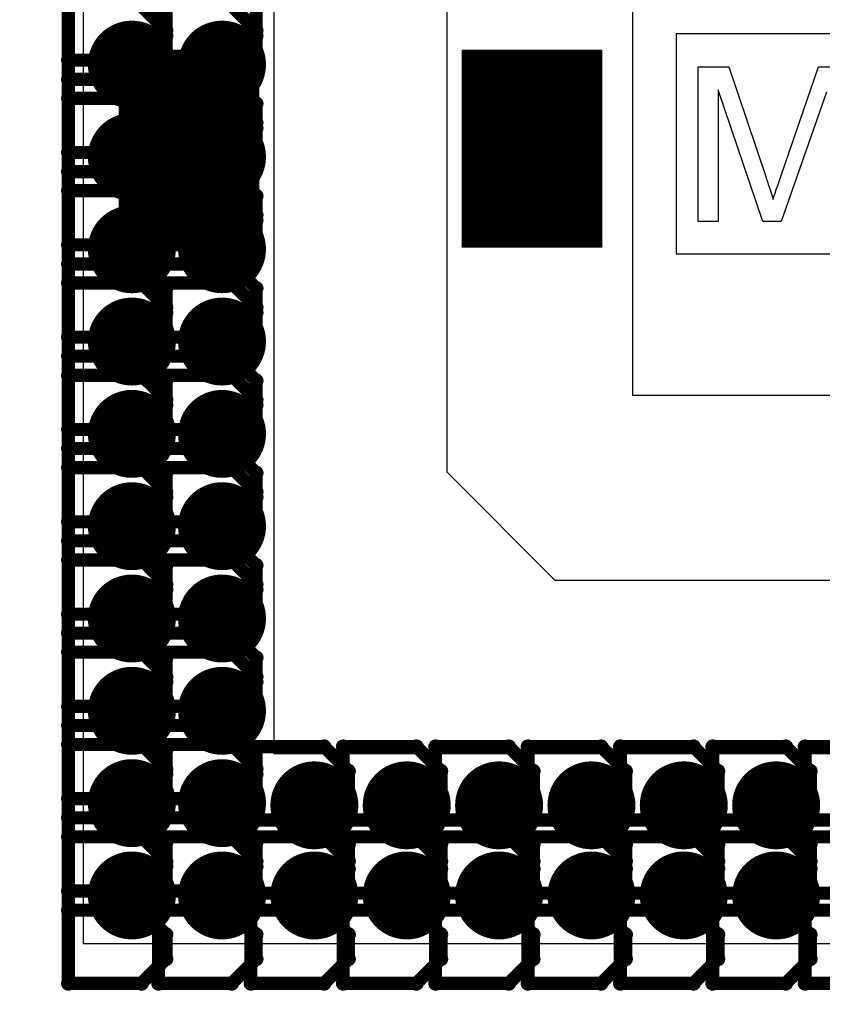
# Model space of a CAD drawing. Extents: x -1.3 to 9.2, y -4.6 to 3.5.
# Tile 28 of 215: x 0.561 to 0.743, y 0.804 to 1.028. Entities that reach past the tile are written whole.
import ezdxf

# ---------------------------------------------------------------- set-up
doc = ezdxf.new("R2010")
doc.units = 0
doc.layers.get('0').update_dxf_attribs({"linetype": 'CONTINUOUS'})
for name, color, linetype in [('acc-ni-360-23-a_copper_signal_bot', 5, 'CONTINUOUS'), ('acc-ni-360-23-a_copper_signal_top', 1, 'CONTINUOUS'), ('acc-ni-360-23-a_drawing_1', 1, 'CONTINUOUS'), ('acc-ni-360-23-a_drillmap_1', 1, 'CONTINUOUS'), ('acc-ni-360-23-a_legend_top', 2, 'CONTINUOUS'), ('acc-ni-360-23-a_pth_drill', 1, 'CONTINUOUS'), ('acc-ni-360-23-a_soldermask_top', 1, 'CONTINUOUS')]:
    doc.layers.add(name, color=color, linetype=linetype)

# ---------------------------------------------------------------- blocks, each defined once
blk = doc.blocks.new('D10')
at = {"const_width": 0.043}
blk.add_lwpolyline([(-0.015, 0), (0.015, 0)], dxfattribs=at)
blk = doc.blocks.new('D21')
at = {"const_width": 0.01}
blk.add_lwpolyline([(-0.005, 0, 1), (0.005, 0, 1)], format="xyb", close=True, dxfattribs=at)
blk = doc.blocks.new('D29')
at = {"const_width": 0.045}
blk.add_lwpolyline([(-0.016, 0), (0.016, 0)], dxfattribs=at)
blk = doc.blocks.new('D46')
at = {"const_width": 0.005}
blk.add_lwpolyline([(-0.0025, 0, 1), (0.0025, 0, 1)], format="xyb", close=True, dxfattribs=at)
blk = doc.blocks.new('D50')
at = {"const_width": 0.001667}
blk.add_lwpolyline([(-0.000833, 0, 1), (0.000833, 0, 1)], format="xyb", close=True, dxfattribs=at)
blk = doc.blocks.new('D25')
at = {"const_width": 0.0025}
blk.add_lwpolyline([(-0.00125, 0, 1), (0.00125, 0, 1)], format="xyb", close=True, dxfattribs=at)

msp = doc.modelspace()

# ---------------------------------------------------------------- linework, layer by layer
at = {"layer": 'acc-ni-360-23-a_copper_signal_top', "color": 1}
for points in [[(0.7, 1.762233), (0.7, 0.942827), (0.942523, 0.942827), (0.967799, 0.917551), (0.967799, 0.703851), (0.925673, 0.703851), (0.925673, 0.900701), (0.682449, 0.900701), (0.657874, 0.925276), (0.657874, 1.762233), (0.657874, 1.817351), (0.7, 1.817351), (0.7, 1.762233)], [(0.618504, 0.861331), (0.849, 0.861331), (0.849, 0.818024), (0.575197, 0.818024), (0.575197, 1.071), (0.618504, 1.071), (0.618504, 0.861331)]]:
    msp.add_lwpolyline(points, dxfattribs=at)
at = {"layer": 'acc-ni-360-23-a_drawing_1', "color": 1, "const_width": 0.003}
for points in [[(0.571752, 1.052347), (0.571752, 1.019025)], [(0.592252, 1.052347), (0.592252, 1.019025)], [(0.571752, 1.031347), (0.571752, 0.998025)], [(0.593967, 1.025793), (0.588413, 1.031347)], [(0.592252, 1.031347), (0.592252, 0.998025)], [(0.614467, 1.025793), (0.608913, 1.031347)], [(0.593967, 1.024579), (0.593967, 1.030132)], [(0.614467, 1.024578), (0.614467, 1.030132)], [(0.588413, 1.019025), (0.593967, 1.024579)], [(0.593967, 1.02024), (0.593967, 1.025793)], [(0.608913, 1.019025), (0.614467, 1.024578)], [(0.614467, 1.02024), (0.614467, 1.025793)], [(0.588413, 1.014686), (0.593967, 1.02024)], [(0.608913, 1.014686), (0.614467, 1.02024)], [(0.571752, 1.019025), (0.588413, 1.019025)], [(0.592252, 1.019025), (0.608913, 1.019025)], [(0.588413, 1.014686), (0.571752, 1.014686)], [(0.571752, 1.014686), (0.588413, 1.014686)], [(0.593967, 1.009132), (0.588413, 1.014686)], [(0.608913, 1.014686), (0.592252, 1.014686)], [(0.592252, 1.014686), (0.608913, 1.014686)], [(0.614467, 1.009132), (0.608913, 1.014686)], [(0.571752, 1.010347), (0.571752, 0.977025)], [(0.588413, 1.010347), (0.571752, 1.010347)], [(0.593967, 1.004793), (0.588413, 1.010347)], [(0.592252, 1.010347), (0.592252, 0.977025)], [(0.608913, 1.010347), (0.592252, 1.010347)], [(0.593967, 1.003578), (0.593967, 1.009132)], [(0.614467, 1.004793), (0.608913, 1.010347)], [(0.614467, 1.003578), (0.614467, 1.009132)], [(0.593967, 0.99924), (0.593967, 1.004793)], [(0.614467, 0.99924), (0.614467, 1.004793)], [(0.588413, 0.998025), (0.593967, 1.003578)], [(0.608913, 0.998025), (0.614467, 1.003578)], [(0.571752, 0.998025), (0.588413, 0.998025)], [(0.588413, 0.993686), (0.593967, 0.99924)], [(0.592252, 0.998025), (0.608913, 0.998025)], [(0.608913, 0.993686), (0.614467, 0.99924)], [(0.588413, 0.993686), (0.571752, 0.993686)], [(0.571752, 0.993686), (0.588413, 0.993686)], [(0.593967, 0.988132), (0.588413, 0.993686)], [(0.608913, 0.993686), (0.592252, 0.993686)], [(0.592252, 0.993686), (0.608913, 0.993686)], [(0.614467, 0.988132), (0.608913, 0.993686)], [(0.571752, 0.989347), (0.571752, 0.956025)], [(0.588413, 0.989347), (0.571752, 0.989347)], [(0.593967, 0.983793), (0.588413, 0.989347)], [(0.592252, 0.989347), (0.592252, 0.956025)], [(0.608913, 0.989347), (0.592252, 0.989347)], [(0.614467, 0.983793), (0.608913, 0.989347)], [(0.593967, 0.982578), (0.593967, 0.988132)], [(0.614467, 0.982578), (0.614467, 0.988132)], [(0.588413, 0.977025), (0.593967, 0.982578)], [(0.593967, 0.97824), (0.593967, 0.983793)], [(0.608913, 0.977025), (0.614467, 0.982578)], [(0.614467, 0.97824), (0.614467, 0.983793)], [(0.588413, 0.972686), (0.593967, 0.97824)], [(0.608913, 0.972686), (0.614467, 0.97824)], [(0.571752, 0.977025), (0.588413, 0.977025)], [(0.592252, 0.977025), (0.608913, 0.977025)], [(0.588413, 0.972686), (0.571752, 0.972686)], [(0.571752, 0.972686), (0.588413, 0.972686)], [(0.593967, 0.967132), (0.588413, 0.972686)], [(0.608913, 0.972686), (0.592252, 0.972686)], [(0.592252, 0.972686), (0.608913, 0.972686)], [(0.614467, 0.967132), (0.608913, 0.972686)], [(0.571752, 0.968347), (0.571752, 0.935025)], [(0.588413, 0.968347), (0.571752, 0.968347)], [(0.593967, 0.962793), (0.588413, 0.968347)], [(0.592252, 0.968347), (0.592252, 0.935025)], [(0.608913, 0.968347), (0.592252, 0.968347)], [(0.593967, 0.961578), (0.593967, 0.967132)], [(0.614467, 0.962794), (0.608913, 0.968347)], [(0.614467, 0.961578), (0.614467, 0.967132)], [(0.593967, 0.95724), (0.593967, 0.962793)], [(0.614467, 0.95724), (0.614467, 0.962794)], [(0.588413, 0.956025), (0.593967, 0.961578)], [(0.608913, 0.956025), (0.614467, 0.961578)], [(0.588413, 0.951686), (0.593967, 0.95724)], [(0.608913, 0.951686), (0.614467, 0.95724)], [(0.571752, 0.956025), (0.588413, 0.956025)], [(0.592252, 0.956025), (0.608913, 0.956025)], [(0.588413, 0.951686), (0.571752, 0.951686)], [(0.571752, 0.951686), (0.588413, 0.951686)], [(0.593967, 0.946132), (0.588413, 0.951686)], [(0.608913, 0.951686), (0.592252, 0.951686)], [(0.592252, 0.951686), (0.608913, 0.951686)], [(0.614467, 0.946132), (0.608913, 0.951686)], [(0.571752, 0.947347), (0.571752, 0.914025)], [(0.588413, 0.947347), (0.571752, 0.947347)], [(0.593967, 0.941794), (0.588413, 0.947347)], [(0.592252, 0.947347), (0.592252, 0.914025)], [(0.608913, 0.947347), (0.592252, 0.947347)], [(0.593967, 0.940578), (0.593967, 0.946132)], [(0.614467, 0.941794), (0.608913, 0.947347)], [(0.614467, 0.940579), (0.614467, 0.946132)], [(0.593967, 0.93624), (0.593967, 0.941794)], [(0.614467, 0.93624), (0.614467, 0.941794)], [(0.588413, 0.935025), (0.593967, 0.940578)], [(0.608913, 0.935025), (0.614467, 0.940579)], [(0.571752, 0.935025), (0.588413, 0.935025)], [(0.588413, 0.930686), (0.593967, 0.93624)], [(0.592252, 0.935025), (0.608913, 0.935025)], [(0.608913, 0.930686), (0.614467, 0.93624)], [(0.588413, 0.930686), (0.571752, 0.930686)], [(0.571752, 0.930686), (0.588413, 0.930686)], [(0.593967, 0.925132), (0.588413, 0.930686)], [(0.608913, 0.930686), (0.592252, 0.930686)], [(0.592252, 0.930686), (0.608913, 0.930686)], [(0.614467, 0.925133), (0.608913, 0.930686)], [(0.571752, 0.926347), (0.571752, 0.893025)], [(0.588413, 0.926347), (0.571752, 0.926347)], [(0.593967, 0.920794), (0.588413, 0.926347)], [(0.592252, 0.926347), (0.592252, 0.893025)], [(0.608913, 0.926347), (0.592252, 0.926347)], [(0.614467, 0.920794), (0.608913, 0.926347)], [(0.593967, 0.919579), (0.593967, 0.925132)], [(0.614467, 0.919579), (0.614467, 0.925133)], [(0.588413, 0.914025), (0.593967, 0.919579)], [(0.593967, 0.91524), (0.593967, 0.920794)], [(0.608913, 0.914025), (0.614467, 0.919579)], [(0.614467, 0.91524), (0.614467, 0.920794)], [(0.588413, 0.909686), (0.593967, 0.91524)], [(0.608913, 0.909686), (0.614467, 0.91524)], [(0.571752, 0.914025), (0.588413, 0.914025)], [(0.592252, 0.914025), (0.608913, 0.914025)], [(0.588413, 0.909686), (0.571752, 0.909686)], [(0.571752, 0.909686), (0.588413, 0.909686)], [(0.593967, 0.904133), (0.588413, 0.909686)], [(0.608913, 0.909686), (0.592252, 0.909686)], [(0.592252, 0.909686), (0.608913, 0.909686)], [(0.614467, 0.904133), (0.608913, 0.909686)], [(0.571752, 0.905347), (0.571752, 0.872025)], [(0.588413, 0.905347), (0.571752, 0.905347)], [(0.593967, 0.899794), (0.588413, 0.905347)], [(0.592252, 0.905348), (0.592252, 0.872025)], [(0.608913, 0.905348), (0.592252, 0.905348)], [(0.593967, 0.898579), (0.593967, 0.904133)], [(0.614467, 0.899794), (0.608913, 0.905348)], [(0.614467, 0.898579), (0.614467, 0.904133)], [(0.593967, 0.89424), (0.593967, 0.899794)], [(0.614467, 0.89424), (0.614467, 0.899794)], [(0.588413, 0.893025), (0.593967, 0.898579)], [(0.608913, 0.893025), (0.614467, 0.898579)], [(0.571752, 0.893025), (0.588413, 0.893025)], [(0.588413, 0.888686), (0.593967, 0.89424)], [(0.592252, 0.893025), (0.608913, 0.893025)], [(0.608913, 0.888686), (0.614467, 0.89424)], [(0.588413, 0.888686), (0.571752, 0.888686)], [(0.571752, 0.888686), (0.588413, 0.888686)], [(0.593967, 0.883133), (0.588413, 0.888686)], [(0.608913, 0.888686), (0.592252, 0.888686)], [(0.592252, 0.888686), (0.608913, 0.888686)], [(0.614467, 0.883133), (0.608913, 0.888686)], [(0.571752, 0.884348), (0.571752, 0.851025)], [(0.588413, 0.884348), (0.571752, 0.884348)], [(0.593967, 0.878794), (0.588413, 0.884348)], [(0.592252, 0.884348), (0.592252, 0.851025)], [(0.608913, 0.884348), (0.592252, 0.884348)], [(0.614467, 0.878794), (0.608913, 0.884348)], [(0.593967, 0.877579), (0.593967, 0.883133)], [(0.614467, 0.877579), (0.614467, 0.883133)], [(0.593967, 0.87324), (0.593967, 0.878794)], [(0.614467, 0.87324), (0.614467, 0.878794)], [(0.588413, 0.872025), (0.593967, 0.877579)], [(0.608913, 0.872025), (0.614467, 0.877579)], [(0.588413, 0.867686), (0.593967, 0.87324)], [(0.608913, 0.867687), (0.614467, 0.87324)], [(0.571752, 0.872025), (0.588413, 0.872025)], [(0.592252, 0.872025), (0.608913, 0.872025)], [(0.588413, 0.867686), (0.571752, 0.867686)], [(0.571752, 0.867686), (0.588413, 0.867686)], [(0.593967, 0.862133), (0.588413, 0.867686)], [(0.608913, 0.867687), (0.592252, 0.867687)], [(0.592252, 0.867687), (0.608913, 0.867687)], [(0.614467, 0.862133), (0.608913, 0.867687)], [(0.571752, 0.863348), (0.571752, 0.830025)], [(0.588413, 0.863348), (0.571752, 0.863348)], [(0.593967, 0.857794), (0.588413, 0.863348)], [(0.592252, 0.863348), (0.592252, 0.830025)], [(0.608913, 0.863348), (0.592252, 0.863348)], [(0.614467, 0.857794), (0.608913, 0.863348)], [(0.593967, 0.856579), (0.593967, 0.862133)], [(0.613252, 0.862848), (0.613252, 0.829525)], [(0.629913, 0.862848), (0.613252, 0.862848)], [(0.614467, 0.856579), (0.614467, 0.862133)], [(0.635467, 0.857294), (0.629913, 0.862848)], [(0.634252, 0.862848), (0.634252, 0.829525)], [(0.650913, 0.862848), (0.634252, 0.862848)], [(0.656467, 0.857294), (0.650913, 0.862848)], [(0.655252, 0.862848), (0.655252, 0.829525)], [(0.671913, 0.862848), (0.655252, 0.862848)], [(0.677467, 0.857294), (0.671913, 0.862848)], [(0.676252, 0.862848), (0.676252, 0.829525)], [(0.692913, 0.862848), (0.676252, 0.862848)], [(0.698467, 0.857294), (0.692913, 0.862848)], [(0.697252, 0.862848), (0.697252, 0.829525)], [(0.713913, 0.862848), (0.697252, 0.862848)], [(0.719467, 0.857294), (0.713913, 0.862848)], [(0.718252, 0.862848), (0.718252, 0.829525)], [(0.734913, 0.862848), (0.718252, 0.862848)], [(0.740467, 0.857294), (0.734913, 0.862848)], [(0.739252, 0.862848), (0.739252, 0.829525)], [(0.755913, 0.862848), (0.739252, 0.862848)], [(0.588413, 0.851025), (0.593967, 0.856579)], [(0.593967, 0.85224), (0.593967, 0.857794)], [(0.608913, 0.851025), (0.614467, 0.856579)], [(0.614467, 0.85224), (0.614467, 0.857794)], [(0.635467, 0.85174), (0.635467, 0.857294)], [(0.656467, 0.85174), (0.656467, 0.857294)], [(0.677467, 0.85174), (0.677467, 0.857294)], [(0.698467, 0.85174), (0.698467, 0.857294)], [(0.719467, 0.85174), (0.719467, 0.857294)], [(0.740467, 0.85174), (0.740467, 0.857294)], [(0.588413, 0.846687), (0.593967, 0.85224)], [(0.608913, 0.846687), (0.614467, 0.85224)], [(0.571752, 0.851025), (0.588413, 0.851025)], [(0.592252, 0.851025), (0.608913, 0.851025)], [(0.629913, 0.846187), (0.635467, 0.85174)], [(0.650913, 0.846187), (0.656467, 0.85174)], [(0.671913, 0.846187), (0.677467, 0.85174)], [(0.692913, 0.846187), (0.698467, 0.85174)], [(0.713913, 0.846187), (0.719467, 0.85174)], [(0.734913, 0.846187), (0.740467, 0.85174)], [(0.588413, 0.846687), (0.571752, 0.846687)], [(0.571752, 0.846687), (0.588413, 0.846687)], [(0.593967, 0.841133), (0.588413, 0.846687)], [(0.608913, 0.846687), (0.592252, 0.846687)], [(0.592252, 0.846687), (0.608913, 0.846687)], [(0.614467, 0.841133), (0.608913, 0.846687)], [(0.629913, 0.846187), (0.613252, 0.846187)], [(0.613252, 0.846187), (0.629913, 0.846187)], [(0.635467, 0.840633), (0.629913, 0.846187)], [(0.650913, 0.846187), (0.634252, 0.846187)], [(0.634252, 0.846187), (0.650913, 0.846187)], [(0.656467, 0.840633), (0.650913, 0.846187)], [(0.671913, 0.846187), (0.655252, 0.846187)], [(0.655252, 0.846187), (0.671913, 0.846187)], [(0.677467, 0.840633), (0.671913, 0.846187)], [(0.692913, 0.846187), (0.676252, 0.846187)], [(0.676252, 0.846187), (0.692913, 0.846187)], [(0.698467, 0.840633), (0.692913, 0.846187)], [(0.713913, 0.846187), (0.697252, 0.846187)], [(0.697252, 0.846187), (0.713913, 0.846187)], [(0.719467, 0.840633), (0.713913, 0.846187)], [(0.734913, 0.846187), (0.718252, 0.846187)], [(0.718252, 0.846187), (0.734913, 0.846187)], [(0.740467, 0.840633), (0.734913, 0.846187)], [(0.755913, 0.846187), (0.739252, 0.846187)], [(0.739252, 0.846187), (0.755913, 0.846187)], [(0.571752, 0.842348), (0.571752, 0.809025)], [(0.588413, 0.842348), (0.571752, 0.842348)], [(0.593967, 0.836794), (0.588413, 0.842348)], [(0.592252, 0.842348), (0.592252, 0.809025)], [(0.608913, 0.842348), (0.592252, 0.842348)], [(0.593967, 0.835579), (0.593967, 0.841133)], [(0.614467, 0.836794), (0.608913, 0.842348)], [(0.613252, 0.842348), (0.613252, 0.809025)], [(0.629913, 0.842348), (0.613252, 0.842348)], [(0.614467, 0.835579), (0.614467, 0.841133)], [(0.635467, 0.836794), (0.629913, 0.842348)], [(0.634252, 0.842348), (0.634252, 0.809025)], [(0.650913, 0.842348), (0.634252, 0.842348)], [(0.656467, 0.836794), (0.650913, 0.842348)], [(0.655252, 0.842348), (0.655252, 0.809025)], [(0.671913, 0.842348), (0.655252, 0.842348)], [(0.677467, 0.836794), (0.671913, 0.842348)], [(0.676252, 0.842348), (0.676252, 0.809025)], [(0.692913, 0.842348), (0.676252, 0.842348)], [(0.698467, 0.836794), (0.692913, 0.842348)], [(0.697252, 0.842348), (0.697252, 0.809025)], [(0.713913, 0.842348), (0.697252, 0.842348)], [(0.719467, 0.836794), (0.713913, 0.842348)], [(0.718252, 0.842348), (0.718252, 0.809025)], [(0.734913, 0.842348), (0.718252, 0.842348)], [(0.740467, 0.836794), (0.734913, 0.842348)], [(0.739251, 0.842348), (0.739251, 0.809025)], [(0.755913, 0.842348), (0.739251, 0.842348)], [(0.635467, 0.835079), (0.635467, 0.840633)], [(0.656467, 0.835079), (0.656467, 0.840633)], [(0.677467, 0.835079), (0.677467, 0.840633)], [(0.698467, 0.835079), (0.698467, 0.840633)], [(0.719467, 0.835079), (0.719467, 0.840633)], [(0.740467, 0.835079), (0.740467, 0.840633)], [(0.593967, 0.83124), (0.593967, 0.836794)], [(0.614467, 0.83124), (0.614467, 0.836794)], [(0.635467, 0.83124), (0.635467, 0.836794)], [(0.656467, 0.83124), (0.656467, 0.836794)], [(0.677467, 0.83124), (0.677467, 0.836794)], [(0.698467, 0.83124), (0.698467, 0.836794)], [(0.719467, 0.83124), (0.719467, 0.836794)], [(0.740467, 0.83124), (0.740467, 0.836794)], [(0.588413, 0.830025), (0.593967, 0.835579)], [(0.608913, 0.830025), (0.614467, 0.835579)], [(0.629913, 0.829525), (0.635467, 0.835079)], [(0.650913, 0.829525), (0.656467, 0.835079)], [(0.671913, 0.829525), (0.677467, 0.835079)], [(0.692913, 0.829525), (0.698467, 0.835079)], [(0.713913, 0.829525), (0.719467, 0.835079)], [(0.734913, 0.829525), (0.740467, 0.835079)], [(0.571752, 0.830025), (0.588413, 0.830025)], [(0.588413, 0.825687), (0.593967, 0.83124)], [(0.592252, 0.830025), (0.608913, 0.830025)], [(0.608913, 0.825687), (0.614467, 0.83124)], [(0.613252, 0.829525), (0.629913, 0.829525)], [(0.629913, 0.825687), (0.635467, 0.83124)], [(0.634252, 0.829525), (0.650913, 0.829525)], [(0.650913, 0.825687), (0.656467, 0.83124)], [(0.655252, 0.829525), (0.671913, 0.829525)], [(0.671913, 0.825687), (0.677467, 0.83124)], [(0.676252, 0.829525), (0.692913, 0.829525)], [(0.692913, 0.825687), (0.698467, 0.83124)], [(0.697252, 0.829525), (0.713913, 0.829525)], [(0.713913, 0.825687), (0.719467, 0.83124)], [(0.718252, 0.829525), (0.734913, 0.829525)], [(0.734913, 0.825687), (0.740467, 0.83124)], [(0.739252, 0.829525), (0.755913, 0.829525)], [(0.588413, 0.825687), (0.571752, 0.825687)], [(0.571752, 0.825687), (0.588413, 0.825687)], [(0.593967, 0.820133), (0.588413, 0.825687)], [(0.608913, 0.825687), (0.592252, 0.825687)], [(0.592252, 0.825687), (0.608913, 0.825687)], [(0.614467, 0.820133), (0.608913, 0.825687)], [(0.629913, 0.825687), (0.613252, 0.825687)], [(0.613252, 0.825687), (0.629913, 0.825687)], [(0.635467, 0.820133), (0.629913, 0.825687)], [(0.650913, 0.825687), (0.634252, 0.825687)], [(0.634252, 0.825687), (0.650913, 0.825687)], [(0.656467, 0.820133), (0.650913, 0.825687)], [(0.671913, 0.825687), (0.655252, 0.825687)], [(0.655252, 0.825687), (0.671913, 0.825687)], [(0.677467, 0.820133), (0.671913, 0.825687)], [(0.692913, 0.825687), (0.676252, 0.825687)], [(0.676252, 0.825687), (0.692913, 0.825687)], [(0.698467, 0.820133), (0.692913, 0.825687)], [(0.713913, 0.825687), (0.697252, 0.825687)], [(0.697252, 0.825687), (0.713913, 0.825687)], [(0.719467, 0.820133), (0.713913, 0.825687)], [(0.734913, 0.825687), (0.718252, 0.825687)], [(0.718252, 0.825687), (0.734913, 0.825687)], [(0.740467, 0.820133), (0.734913, 0.825687)], [(0.755913, 0.825687), (0.739251, 0.825687)], [(0.739251, 0.825687), (0.755913, 0.825687)], [(0.593967, 0.814579), (0.593967, 0.820133)], [(0.614467, 0.814579), (0.614467, 0.820133)], [(0.635467, 0.814579), (0.635467, 0.820133)], [(0.656467, 0.814579), (0.656467, 0.820133)], [(0.677467, 0.814579), (0.677467, 0.820133)], [(0.698467, 0.814579), (0.698467, 0.820133)], [(0.719467, 0.814579), (0.719467, 0.820133)], [(0.740467, 0.814579), (0.740467, 0.820133)], [(0.588413, 0.809025), (0.593967, 0.814579)], [(0.608913, 0.809025), (0.614467, 0.814579)], [(0.629913, 0.809025), (0.635467, 0.814579)], [(0.650913, 0.809025), (0.656467, 0.814579)], [(0.671913, 0.809025), (0.677467, 0.814579)], [(0.692913, 0.809025), (0.698467, 0.814579)], [(0.713913, 0.809025), (0.719467, 0.814579)], [(0.734913, 0.809025), (0.740467, 0.814579)], [(0.571752, 0.809025), (0.588413, 0.809025)], [(0.592252, 0.809025), (0.608913, 0.809025)], [(0.613252, 0.809025), (0.629913, 0.809025)], [(0.634252, 0.809025), (0.650913, 0.809025)], [(0.655252, 0.809025), (0.671913, 0.809025)], [(0.676252, 0.809025), (0.692913, 0.809025)], [(0.697252, 0.809025), (0.713913, 0.809025)], [(0.718252, 0.809025), (0.734913, 0.809025)], [(0.739251, 0.809025), (0.755913, 0.809025)]]:
    msp.add_lwpolyline(points, dxfattribs=at)
at = {"layer": 'acc-ni-360-23-a_drillmap_1', "color": 1, "const_width": 0.005}
for points in [[(0.586193, 1.013019), (0.586193, 1.023019)], [(0.606693, 1.013019), (0.606693, 1.023019)], [(0.581193, 1.018019), (0.591193, 1.018019)], [(0.601693, 1.018019), (0.611693, 1.018019)], [(0.586193, 0.992019), (0.586193, 1.002019)], [(0.606693, 0.992019), (0.606693, 1.002019)], [(0.581193, 0.997019), (0.591193, 0.997019)], [(0.601693, 0.997019), (0.611693, 0.997019)], [(0.586193, 0.971019), (0.586193, 0.981019)], [(0.606693, 0.971019), (0.606693, 0.981019)], [(0.581193, 0.976019), (0.591193, 0.976019)], [(0.601693, 0.976019), (0.611693, 0.976019)], [(0.586193, 0.950019), (0.586193, 0.960019)], [(0.606693, 0.950019), (0.606693, 0.960019)], [(0.581193, 0.955019), (0.591193, 0.955019)], [(0.601693, 0.955019), (0.611693, 0.955019)], [(0.586193, 0.929019), (0.586193, 0.939019)], [(0.606693, 0.929019), (0.606693, 0.939019)], [(0.581193, 0.934019), (0.591193, 0.934019)], [(0.601693, 0.934019), (0.611693, 0.934019)], [(0.586193, 0.908019), (0.586193, 0.918019)], [(0.606693, 0.908019), (0.606693, 0.918019)], [(0.581193, 0.913019), (0.591193, 0.913019)], [(0.601693, 0.913019), (0.611693, 0.913019)], [(0.586193, 0.887019), (0.586193, 0.897019)], [(0.606693, 0.88702), (0.606693, 0.89702)], [(0.581193, 0.892019), (0.591193, 0.892019)], [(0.601693, 0.89202), (0.611693, 0.89202)], [(0.586193, 0.86602), (0.586193, 0.87602)], [(0.606693, 0.86602), (0.606693, 0.87602)], [(0.581193, 0.87102), (0.591193, 0.87102)], [(0.601693, 0.87102), (0.611693, 0.87102)], [(0.586193, 0.84502), (0.586193, 0.85502)], [(0.606693, 0.84502), (0.606693, 0.85502)], [(0.627693, 0.84452), (0.627693, 0.85452)], [(0.648693, 0.84452), (0.648693, 0.85452)], [(0.669693, 0.84452), (0.669693, 0.85452)], [(0.690693, 0.84452), (0.690693, 0.85452)], [(0.711692, 0.84452), (0.711692, 0.85452)], [(0.732692, 0.84452), (0.732692, 0.85452)], [(0.581193, 0.85002), (0.591193, 0.85002)], [(0.601693, 0.85002), (0.611693, 0.85002)], [(0.622693, 0.84952), (0.632693, 0.84952)], [(0.643693, 0.84952), (0.653693, 0.84952)], [(0.664693, 0.84952), (0.674693, 0.84952)], [(0.685693, 0.84952), (0.695693, 0.84952)], [(0.706692, 0.84952), (0.716692, 0.84952)], [(0.727692, 0.84952), (0.737692, 0.84952)], [(0.586193, 0.82402), (0.586193, 0.83402)], [(0.606693, 0.82402), (0.606693, 0.83402)], [(0.627693, 0.82402), (0.627693, 0.83402)], [(0.648693, 0.82402), (0.648693, 0.83402)], [(0.669693, 0.82402), (0.669693, 0.83402)], [(0.690692, 0.82402), (0.690692, 0.83402)], [(0.711692, 0.82402), (0.711692, 0.83402)], [(0.732692, 0.82402), (0.732692, 0.83402)], [(0.581193, 0.82902), (0.591193, 0.82902)], [(0.601693, 0.82902), (0.611693, 0.82902)], [(0.622693, 0.82902), (0.632693, 0.82902)], [(0.643693, 0.82902), (0.653693, 0.82902)], [(0.664693, 0.82902), (0.674693, 0.82902)], [(0.685692, 0.82902), (0.695692, 0.82902)], [(0.706692, 0.82902), (0.716692, 0.82902)], [(0.727692, 0.82902), (0.737692, 0.82902)]]:
    msp.add_lwpolyline(points, dxfattribs=at)
at = {"layer": 'acc-ni-360-23-a_legend_top', "color": 2}
msp.add_lwpolyline([(0.744115, 1.011783), (0.733833, 0.982312), (0.729659, 0.982312), (0.719479, 1.012292), (0.719479, 0.982312), (0.715, 0.982312), (0.715, 1.017535), (0.721973, 1.017535), (0.730321, 0.992543), (0.730321, 0.992492), (0.730372, 0.99239), (0.730423, 0.992238), (0.730524, 0.991983), (0.730728, 0.991372), (0.730983, 0.990609), (0.731237, 0.989744), (0.731543, 0.988878), (0.731797, 0.988064), (0.732001, 0.987351), (0.732052, 0.987453), (0.732102, 0.987708), (0.732255, 0.988166), (0.732459, 0.988777), (0.732713, 0.989591), (0.733069, 0.990558), (0.733426, 0.991678), (0.733884, 0.993001), (0.742333, 1.017535), (0.748594, 1.017535)], dxfattribs=at)
at = {"layer": 'acc-ni-360-23-a_soldermask_top', "color": 1}
msp.add_lwpolyline([(0.81, 1.025), (0.71, 1.025), (0.71, 0.975), (0.81, 0.975), (0.81, 1.025)], dxfattribs=at)

# ---------------------------------------------------------------- block references
at = {"layer": 'acc-ni-360-23-a_copper_signal_bot'}
for p in [(0.586193, 1.018019), (0.606693, 1.018019), (0.586193, 0.997019), (0.606693, 0.997019), (0.586193, 0.976019), (0.606693, 0.976019), (0.586193, 0.955019), (0.606693, 0.955019), (0.586193, 0.934019), (0.606693, 0.934019), (0.586193, 0.913019), (0.606693, 0.913019), (0.586193, 0.892019), (0.606693, 0.89202), (0.586193, 0.87102), (0.606693, 0.87102), (0.586193, 0.85002), (0.606693, 0.85002), (0.627693, 0.84952), (0.648693, 0.84952), (0.669693, 0.84952), (0.690693, 0.84952), (0.711692, 0.84952), (0.732692, 0.84952), (0.586193, 0.82902), (0.606693, 0.82902), (0.627693, 0.82902), (0.648693, 0.82902), (0.669693, 0.82902), (0.690692, 0.82902), (0.711692, 0.82902), (0.732692, 0.82902)]:
    msp.add_blockref('D21', p, dxfattribs=at)
at = {"layer": 'acc-ni-360-23-a_copper_signal_top'}
for name, p in [('D21', (0.586193, 1.018019)), ('D21', (0.606693, 1.018019)), ('D10', (0.599189, 0.998888)), ('D10', (0.677189, 0.998888)), ('D21', (0.586193, 0.997019)), ('D21', (0.606693, 0.997019)), ('D21', (0.586193, 0.976019)), ('D21', (0.606693, 0.976019)), ('D21', (0.586193, 0.955019)), ('D21', (0.606693, 0.955019)), ('D21', (0.586193, 0.934019)), ('D21', (0.606693, 0.934019)), ('D21', (0.586193, 0.913019)), ('D21', (0.606693, 0.913019)), ('D21', (0.586193, 0.892019)), ('D21', (0.606693, 0.89202)), ('D21', (0.586193, 0.87102)), ('D21', (0.606693, 0.87102)), ('D21', (0.586193, 0.85002)), ('D21', (0.606693, 0.85002)), ('D21', (0.627693, 0.84952)), ('D21', (0.648693, 0.84952)), ('D21', (0.669693, 0.84952)), ('D21', (0.690693, 0.84952)), ('D21', (0.711692, 0.84952)), ('D21', (0.732692, 0.84952)), ('D21', (0.586193, 0.82902)), ('D21', (0.606693, 0.82902)), ('D21', (0.627693, 0.82902)), ('D21', (0.648693, 0.82902)), ('D21', (0.669693, 0.82902)), ('D21', (0.690692, 0.82902)), ('D21', (0.711692, 0.82902)), ('D21', (0.732692, 0.82902))]:
    msp.add_blockref(name, p, dxfattribs=at)
at = {"layer": 'acc-ni-360-23-a_drawing_1'}
for p in [(0.593967, 1.025793), (0.593967, 1.024579), (0.614467, 1.025793), (0.614467, 1.024578), (0.593967, 1.02024), (0.614467, 1.02024), (0.571752, 1.019025), (0.588413, 1.019025), (0.592252, 1.019025), (0.608913, 1.019025), (0.571752, 1.014686), (0.588413, 1.014686), (0.588413, 1.014686), (0.592252, 1.014686), (0.608913, 1.014686), (0.608913, 1.014686), (0.571752, 1.010347), (0.571752, 1.010347), (0.588413, 1.010347), (0.592252, 1.010347), (0.592252, 1.010347), (0.593967, 1.009132), (0.608913, 1.010347), (0.614467, 1.009132), (0.593967, 1.004793), (0.614467, 1.004793), (0.593967, 1.003578), (0.614467, 1.003578), (0.571752, 0.998025), (0.588413, 0.998025), (0.592252, 0.998025), (0.593967, 0.99924), (0.608913, 0.998025), (0.614467, 0.99924), (0.571752, 0.993686), (0.588413, 0.993686), (0.588413, 0.993686), (0.592252, 0.993686), (0.608913, 0.993686), (0.608913, 0.993686), (0.571752, 0.989347), (0.571752, 0.989347), (0.588413, 0.989347), (0.592252, 0.989347), (0.592252, 0.989347), (0.608913, 0.989347), (0.593967, 0.988132), (0.614467, 0.988132), (0.593967, 0.983793), (0.593967, 0.982578), (0.614467, 0.983793), (0.614467, 0.982578), (0.593967, 0.97824), (0.614467, 0.97824), (0.571752, 0.977025), (0.588413, 0.977025), (0.592252, 0.977025), (0.608913, 0.977025), (0.571752, 0.972686), (0.588413, 0.972686), (0.588413, 0.972686), (0.592252, 0.972686), (0.608913, 0.972686), (0.608913, 0.972686), (0.571752, 0.968347), (0.571752, 0.968347), (0.588413, 0.968347), (0.592252, 0.968347), (0.592252, 0.968347), (0.608913, 0.968347), (0.593967, 0.967132), (0.614467, 0.967132), (0.593967, 0.962793), (0.593967, 0.961578), (0.614467, 0.962794), (0.614467, 0.961578), (0.593967, 0.95724), (0.614467, 0.95724), (0.571752, 0.956025), (0.588413, 0.956025), (0.592252, 0.956025), (0.608913, 0.956025), (0.571752, 0.951686), (0.588413, 0.951686), (0.588413, 0.951686), (0.592252, 0.951686), (0.608913, 0.951686), (0.608913, 0.951686), (0.571752, 0.947347), (0.571752, 0.947347), (0.588413, 0.947347), (0.592252, 0.947347), (0.592252, 0.947347), (0.593967, 0.946132), (0.608913, 0.947347), (0.614467, 0.946132), (0.593967, 0.941794), (0.614467, 0.941794), (0.593967, 0.940578), (0.614467, 0.940579), (0.571752, 0.935025), (0.588413, 0.935025), (0.592252, 0.935025), (0.593967, 0.93624), (0.608913, 0.935025), (0.614467, 0.93624), (0.571752, 0.930686), (0.588413, 0.930686), (0.588413, 0.930686), (0.592252, 0.930686), (0.608913, 0.930686), (0.608913, 0.930686), (0.571752, 0.926347), (0.571752, 0.926347), (0.588413, 0.926347), (0.592252, 0.926347), (0.592252, 0.926347), (0.608913, 0.926347), (0.593967, 0.925132), (0.614467, 0.925133), (0.593967, 0.920794), (0.593967, 0.919579), (0.614467, 0.920794), (0.614467, 0.919579), (0.593967, 0.91524), (0.614467, 0.91524), (0.571752, 0.914025), (0.588413, 0.914025), (0.592252, 0.914025), (0.608913, 0.914025), (0.571752, 0.909686), (0.588413, 0.909686), (0.588413, 0.909686), (0.592252, 0.909686), (0.608913, 0.909686), (0.608913, 0.909686), (0.571752, 0.905347), (0.571752, 0.905347), (0.588413, 0.905347), (0.592252, 0.905348), (0.592252, 0.905348), (0.593967, 0.904133), (0.608913, 0.905348), (0.614467, 0.904133), (0.593967, 0.899794), (0.614467, 0.899794), (0.593967, 0.898579), (0.614467, 0.898579), (0.571752, 0.893025), (0.588413, 0.893025), (0.592252, 0.893025), (0.593967, 0.89424), (0.608913, 0.893025), (0.614467, 0.89424), (0.571752, 0.888686), (0.588413, 0.888686), (0.588413, 0.888686), (0.592252, 0.888686), (0.608913, 0.888686), (0.608913, 0.888686), (0.571752, 0.884348), (0.571752, 0.884348), (0.588413, 0.884348), (0.592252, 0.884348), (0.592252, 0.884348), (0.593967, 0.883133), (0.608913, 0.884348), (0.614467, 0.883133), (0.593967, 0.878794), (0.614467, 0.878794), (0.593967, 0.877579), (0.614467, 0.877579), (0.571752, 0.872025), (0.588413, 0.872025), (0.592252, 0.872025), (0.593967, 0.87324), (0.608913, 0.872025), (0.614467, 0.87324), (0.571752, 0.867686), (0.588413, 0.867686), (0.588413, 0.867686), (0.592252, 0.867687), (0.608913, 0.867687), (0.608913, 0.867687), (0.571752, 0.863348), (0.571752, 0.863348), (0.588413, 0.863348), (0.592252, 0.863348), (0.592252, 0.863348), (0.608913, 0.863348), (0.593967, 0.862133), (0.613252, 0.862848), (0.613252, 0.862848), (0.614467, 0.862133), (0.629913, 0.862848), (0.634252, 0.862848), (0.634252, 0.862848), (0.650913, 0.862848), (0.655252, 0.862848), (0.655252, 0.862848), (0.671913, 0.862848), (0.676252, 0.862848), (0.676252, 0.862848), (0.692913, 0.862848), (0.697252, 0.862848), (0.697252, 0.862848), (0.713913, 0.862848), (0.718252, 0.862848), (0.718252, 0.862848), (0.734913, 0.862848), (0.739252, 0.862848), (0.739252, 0.862848), (0.593967, 0.857794), (0.593967, 0.856579), (0.614467, 0.857794), (0.614467, 0.856579), (0.635467, 0.857294), (0.656467, 0.857294), (0.677467, 0.857294), (0.698467, 0.857294), (0.719467, 0.857294), (0.740467, 0.857294), (0.593967, 0.85224), (0.614467, 0.85224), (0.635467, 0.85174), (0.656467, 0.85174), (0.677467, 0.85174), (0.698467, 0.85174), (0.719467, 0.85174), (0.740467, 0.85174), (0.571752, 0.851025), (0.588413, 0.851025), (0.592252, 0.851025), (0.608913, 0.851025), (0.571752, 0.846687), (0.588413, 0.846687), (0.588413, 0.846687), (0.592252, 0.846687), (0.608913, 0.846687), (0.608913, 0.846687), (0.613252, 0.846187), (0.629913, 0.846187), (0.629913, 0.846187), (0.634252, 0.846187), (0.650913, 0.846187), (0.650913, 0.846187), (0.655252, 0.846187), (0.671913, 0.846187), (0.671913, 0.846187), (0.676252, 0.846187), (0.692913, 0.846187), (0.692913, 0.846187), (0.697252, 0.846187), (0.713913, 0.846187), (0.713913, 0.846187), (0.718252, 0.846187), (0.734913, 0.846187), (0.734913, 0.846187), (0.739252, 0.846187), (0.571752, 0.842348), (0.571752, 0.842348), (0.588413, 0.842348), (0.592252, 0.842348), (0.592252, 0.842348), (0.593967, 0.841133), (0.608913, 0.842348), (0.613252, 0.842348), (0.613252, 0.842348), (0.614467, 0.841133), (0.629913, 0.842348), (0.634252, 0.842348), (0.634252, 0.842348), (0.635467, 0.840633), (0.650913, 0.842348), (0.655252, 0.842348), (0.655252, 0.842348), (0.656467, 0.840633), (0.671913, 0.842348), (0.676252, 0.842348), (0.676252, 0.842348), (0.677467, 0.840633), (0.692913, 0.842348), (0.697252, 0.842348), (0.697252, 0.842348), (0.698467, 0.840633), (0.713913, 0.842348), (0.718252, 0.842348), (0.718252, 0.842348), (0.719467, 0.840633), (0.734913, 0.842348), (0.739251, 0.842348), (0.739251, 0.842348), (0.740467, 0.840633), (0.593967, 0.836794), (0.614467, 0.836794), (0.635467, 0.836794), (0.656467, 0.836794), (0.677467, 0.836794), (0.698467, 0.836794), (0.719467, 0.836794), (0.740467, 0.836794), (0.593967, 0.835579), (0.614467, 0.835579), (0.635467, 0.835079), (0.656467, 0.835079), (0.677467, 0.835079), (0.698467, 0.835079), (0.719467, 0.835079), (0.740467, 0.835079), (0.571752, 0.830025), (0.588413, 0.830025), (0.592252, 0.830025), (0.593967, 0.83124), (0.608913, 0.830025), (0.613252, 0.829525), (0.614467, 0.83124), (0.629913, 0.829525), (0.634252, 0.829525), (0.635467, 0.83124), (0.650913, 0.829525), (0.655252, 0.829525), (0.656467, 0.83124), (0.671913, 0.829525), (0.676252, 0.829525), (0.677467, 0.83124), (0.692913, 0.829525), (0.697252, 0.829525), (0.698467, 0.83124), (0.713913, 0.829525), (0.718252, 0.829525), (0.719467, 0.83124), (0.734913, 0.829525), (0.739252, 0.829525), (0.740467, 0.83124), (0.571752, 0.825687), (0.588413, 0.825687), (0.588413, 0.825687), (0.592252, 0.825687), (0.608913, 0.825687), (0.608913, 0.825687), (0.613252, 0.825687), (0.629913, 0.825687), (0.629913, 0.825687), (0.634252, 0.825687), (0.650913, 0.825687), (0.650913, 0.825687), (0.655252, 0.825687), (0.671913, 0.825687), (0.671913, 0.825687), (0.676252, 0.825687), (0.692913, 0.825687), (0.692913, 0.825687), (0.697252, 0.825687), (0.713913, 0.825687), (0.713913, 0.825687), (0.718252, 0.825687), (0.734913, 0.825687), (0.734913, 0.825687), (0.739251, 0.825687), (0.593967, 0.820133), (0.614467, 0.820133), (0.635467, 0.820133), (0.656467, 0.820133), (0.677467, 0.820133), (0.698467, 0.820133), (0.719467, 0.820133), (0.740467, 0.820133), (0.593967, 0.814579), (0.614467, 0.814579), (0.635467, 0.814579), (0.656467, 0.814579), (0.677467, 0.814579), (0.698467, 0.814579), (0.719467, 0.814579), (0.740467, 0.814579), (0.571752, 0.809025), (0.588413, 0.809025), (0.592252, 0.809025), (0.608913, 0.809025), (0.613252, 0.809025), (0.629913, 0.809025), (0.634252, 0.809025), (0.650913, 0.809025), (0.655252, 0.809025), (0.671913, 0.809025), (0.676252, 0.809025), (0.692913, 0.809025), (0.697252, 0.809025), (0.713913, 0.809025), (0.718252, 0.809025), (0.734913, 0.809025), (0.739251, 0.809025)]:
    msp.add_blockref('D50', p, dxfattribs=at)
at = {"layer": 'acc-ni-360-23-a_drillmap_1'}
for p in [(0.586193, 1.023019), (0.606693, 1.023019), (0.581193, 1.018019), (0.591193, 1.018019), (0.601693, 1.018019), (0.611693, 1.018019), (0.586193, 1.013019), (0.606693, 1.013019), (0.586193, 1.002019), (0.606693, 1.002019), (0.581193, 0.997019), (0.591193, 0.997019), (0.601693, 0.997019), (0.611693, 0.997019), (0.586193, 0.992019), (0.606693, 0.992019), (0.586193, 0.981019), (0.606693, 0.981019), (0.581193, 0.976019), (0.591193, 0.976019), (0.601693, 0.976019), (0.611693, 0.976019), (0.586193, 0.971019), (0.606693, 0.971019), (0.586193, 0.960019), (0.606693, 0.960019), (0.581193, 0.955019), (0.591193, 0.955019), (0.601693, 0.955019), (0.611693, 0.955019), (0.586193, 0.950019), (0.606693, 0.950019), (0.586193, 0.939019), (0.606693, 0.939019), (0.581193, 0.934019), (0.591193, 0.934019), (0.601693, 0.934019), (0.611693, 0.934019), (0.586193, 0.929019), (0.606693, 0.929019), (0.586193, 0.918019), (0.606693, 0.918019), (0.581193, 0.913019), (0.591193, 0.913019), (0.601693, 0.913019), (0.611693, 0.913019), (0.586193, 0.908019), (0.606693, 0.908019), (0.586193, 0.897019), (0.606693, 0.89702), (0.581193, 0.892019), (0.591193, 0.892019), (0.601693, 0.89202), (0.611693, 0.89202), (0.586193, 0.887019), (0.606693, 0.88702), (0.586193, 0.87602), (0.606693, 0.87602), (0.581193, 0.87102), (0.591193, 0.87102), (0.601693, 0.87102), (0.611693, 0.87102), (0.586193, 0.86602), (0.606693, 0.86602), (0.586193, 0.85502), (0.606693, 0.85502), (0.627693, 0.85452), (0.648693, 0.85452), (0.669693, 0.85452), (0.690693, 0.85452), (0.711692, 0.85452), (0.732692, 0.85452), (0.581193, 0.85002), (0.591193, 0.85002), (0.601693, 0.85002), (0.611693, 0.85002), (0.622693, 0.84952), (0.632693, 0.84952), (0.643693, 0.84952), (0.653693, 0.84952), (0.664693, 0.84952), (0.674693, 0.84952), (0.685693, 0.84952), (0.695693, 0.84952), (0.706692, 0.84952), (0.716692, 0.84952), (0.727692, 0.84952), (0.737692, 0.84952), (0.586193, 0.84502), (0.606693, 0.84502), (0.627693, 0.84452), (0.648693, 0.84452), (0.669693, 0.84452), (0.690693, 0.84452), (0.711692, 0.84452), (0.732692, 0.84452), (0.586193, 0.83402), (0.606693, 0.83402), (0.627693, 0.83402), (0.648693, 0.83402), (0.669693, 0.83402), (0.690692, 0.83402), (0.711692, 0.83402), (0.732692, 0.83402), (0.581193, 0.82902), (0.591193, 0.82902), (0.601693, 0.82902), (0.611693, 0.82902), (0.622693, 0.82902), (0.632693, 0.82902), (0.643693, 0.82902), (0.653693, 0.82902), (0.664693, 0.82902), (0.674693, 0.82902), (0.685692, 0.82902), (0.695692, 0.82902), (0.706692, 0.82902), (0.716692, 0.82902), (0.727692, 0.82902), (0.737692, 0.82902), (0.586193, 0.82402), (0.606693, 0.82402), (0.627693, 0.82402), (0.648693, 0.82402), (0.669693, 0.82402), (0.690692, 0.82402), (0.711692, 0.82402), (0.732692, 0.82402)]:
    msp.add_blockref('D25', p, dxfattribs=at)
at = {"layer": 'acc-ni-360-23-a_pth_drill'}
for p in [(0.586193, 1.018019), (0.606693, 1.018019), (0.586193, 0.997019), (0.606693, 0.997019), (0.586193, 0.976019), (0.606693, 0.976019), (0.586193, 0.955019), (0.606693, 0.955019), (0.586193, 0.934019), (0.606693, 0.934019), (0.586193, 0.913019), (0.606693, 0.913019), (0.586193, 0.892019), (0.606693, 0.89202), (0.586193, 0.87102), (0.606693, 0.87102), (0.586193, 0.85002), (0.606693, 0.85002), (0.627693, 0.84952), (0.648693, 0.84952), (0.669693, 0.84952), (0.690693, 0.84952), (0.711692, 0.84952), (0.732692, 0.84952), (0.586193, 0.82902), (0.606693, 0.82902), (0.627693, 0.82902), (0.648693, 0.82902), (0.669693, 0.82902), (0.690692, 0.82902), (0.711692, 0.82902), (0.732692, 0.82902)]:
    msp.add_blockref('D46', p, dxfattribs=at)
at = {"layer": 'acc-ni-360-23-a_soldermask_top'}
for p in [(0.599189, 0.998888), (0.677189, 0.998888)]:
    msp.add_blockref('D29', p, dxfattribs=at)

doc.saveas('drawing.dxf')
